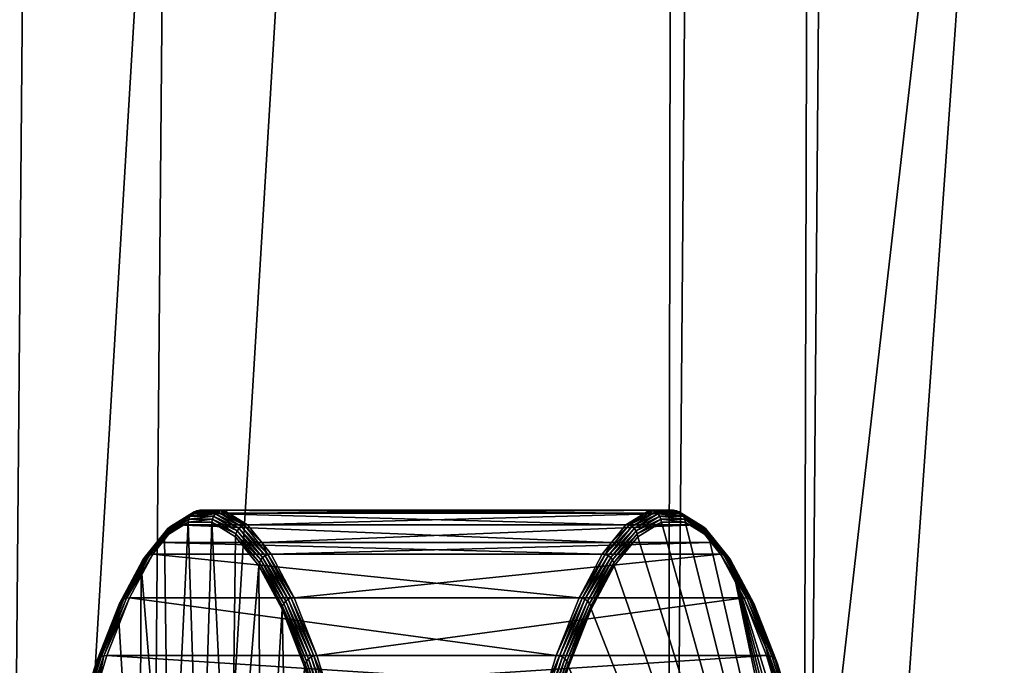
# Model space of a CAD drawing. Extents: x -0.3 to 1.4, y -0.88 to 0.41.
# Tile 88 of 172: x -0.2251 to -0.2085, y 0.0399 to 0.0507. Entities that reach past the tile are written whole.
import ezdxf

# ---------------------------------------------------------------- set-up
doc = ezdxf.new("R2010")
doc.units = 0
doc.linetypes.add('SOLIDLINE', pattern=[0])
doc.layers.add('BE3C_Space_1142_SLDPRT__Standar', color=251, linetype='SOLIDLINE')
doc.layers.add('Ueberlaufrosette_M5_SLDPRT__Sta', color=251, linetype='SOLIDLINE')

msp = doc.modelspace()

# ---------------------------------------------------------------- meshes
at = {"layer": 'BE3C_Space_1142_SLDPRT__Standar', "color": 251}
mesh = msp.add_polyface(dxfattribs=at)
corners = [(-0.230577, 0.223739, -0.087847), (-0.232497, 0.022572, -0.087856), (-0.222244, 0.215774, -0.149172), (-0.23248, 0.0225, -0.087991), (-0.221241, 0.214814, -0.155478), (-0.238458, 0.231253, -0.02), (-0.234869, 0.025297, -0.068996), (-0.231427, 0.224551, -0.081598), (-0.234126, 0.025817, -0.075002), (-0.222987, 0.014014, -0.155489), (-0.21142, 0.20541, -0.217248), (-0.211952, 0.014031, -0.222878), (-0.210395, 0.204428, -0.222867), (-0.199178, 0.193678, -0.284377), (-0.199297, 0.019728, -0.29), (-0.198081, 0.192627, -0.29), (-0.233001, 0.223734, -0.088573), (-0.236302, 0.025852, -0.077766), (-0.233911, 0.224603, -0.081874), (-0.236645, 0.025817, -0.075002), (-0.240943, 0.231302, -0.020263), (-0.237387, 0.025297, -0.068996), (-0.242637, 0.10828, -0.020263), (-0.234309, 0.018481, -0.093288), (-0.224727, 0.21583, -0.149467), (-0.223583, 0.214735, -0.156664), (-0.201638, 0.193725, -0.284824), (-0.200532, 0.192666, -0.290489), (-0.201387, 0.12574, -0.290488), (-0.212636, 0.204259, -0.224509), (-0.214201, 0.014027, -0.224522), (-0.213883, 0.205453, -0.217676), (-0.225335, 0.01401, -0.156676), (-0.193989, 0.222843, -0.288954), (-0.240496, 0.231904, -0.013624), (-0.243534, 0.014118, -0.011648), (-0.239533, 0.231711, -0.015461), (-0.241483, 0.014068, -0.015583), (-0.239501, 0.231697, -0.015597), (-0.238985, 0.231477, -0.017774), (-0.24153, 0.232112, -0.011654), (-0.24649, 0.01416, -0.008227), (-0.242998, 0.232298, -0.009978), (-0.244717, 0.232517, -0.008015), (-0.240447, 0.014009, -0.02), (-0.248324, 0.23282, -0.005522), (-0.250241, 0.014192, -0.005354), (-0.195754, 0.187701, -0.311869), (-0.19945, 0.207053, -0.290535), (-0.196341, 0.223498, -0.289495), (-0.197663, 0.21569, -0.290559), (-0.242699, 0.231948, -0.014774), (-0.245597, 0.014115, -0.01306), (-0.243548, 0.232145, -0.013131), (-0.241825, 0.231744, -0.016468), (-0.243825, 0.014064, -0.016458), (-0.24139, 0.231526, -0.01834), (-0.248197, 0.014157, -0.010053), (-0.24964, 0.232846, -0.00761), (-0.246232, 0.232531, -0.010018), (-0.243593, 0.232152, -0.013079)]
mesh.append_faces([[corners[k] for k in face] for face in [(0, 1, 2), (2, 3, 4), (5, 6, 7), (7, 8, 0), (4, 9, 10), (10, 11, 12), (12, 11, 13), (13, 14, 15), (16, 17, 18), (18, 19, 20), (20, 21, 22), (23, 16, 24), (23, 24, 25), (26, 27, 28), (26, 28, 29), (29, 28, 30), (29, 30, 31), (31, 32, 25), (13, 33, 12), (34, 35, 36), (36, 37, 38), (38, 37, 39), (34, 40, 35), (41, 40, 42), (41, 42, 43), (5, 39, 44), (43, 45, 46), (47, 28, 27), (48, 27, 26), (29, 49, 26), (26, 50, 48), (51, 52, 53), (51, 54, 55), (55, 54, 56), (55, 56, 22), (22, 56, 20), (57, 58, 59), (52, 59, 60), (52, 60, 53)]])
mesh = msp.add_polyface(dxfattribs=at)
corners = [(-0.222244, 0.215774, -0.149172), (-0.232497, 0.022572, -0.087856), (-0.23248, 0.0225, -0.087991), (-0.232425, 0.022271, -0.088417), (-0.221241, 0.214814, -0.155478), (-0.231788, 0.018481, -0.093288), (-0.231776, 0.018381, -0.09338), (-0.234869, 0.025297, -0.068996), (-0.234553, 0.025773, -0.071572), (-0.231427, 0.224551, -0.081598), (-0.234126, 0.025817, -0.075002), (-0.230577, 0.223739, -0.087847), (-0.233782, 0.025852, -0.077767), (-0.233462, 0.025452, -0.08031), (-0.233286, 0.024988, -0.081687), (-0.232714, 0.023474, -0.086179), (-0.231561, 0.01661, -0.095003), (-0.222987, 0.014014, -0.155489), (-0.21142, 0.20541, -0.217248), (-0.211952, 0.014031, -0.222878), (-0.199178, 0.193678, -0.284377), (-0.199297, 0.019728, -0.29), (-0.233001, 0.223734, -0.088573), (-0.234924, 0.022142, -0.088582), (-0.234945, 0.022271, -0.088417), (-0.235, 0.0225, -0.087991), (-0.235234, 0.023474, -0.086179), (-0.235806, 0.024988, -0.081687), (-0.234309, 0.018481, -0.093288), (-0.223583, 0.214735, -0.156664), (-0.234297, 0.018381, -0.09338), (-0.234083, 0.01661, -0.095003), (-0.213883, 0.205453, -0.217676), (-0.214201, 0.014027, -0.224522), (-0.225335, 0.01401, -0.156676), (-0.233855, 0.013996, -0.096695), (-0.150174, 0.001679, -0.390794), (-0.14968, 0.160077, -0.389899), (-0.1579, 0.163514, -0.381485), (-0.180134, 0.175671, -0.349855), (-0.188071, 0.015095, -0.333155), (-0.179004, 0.010928, -0.354268), (-0.191095, 0.185341, -0.32001), (-0.194608, 0.018214, -0.311414), (-0.193153, 0.187487, -0.311169), (-0.166006, 0.166903, -0.373189), (-0.166631, 0.006271, -0.373799), (-0.171926, 0.170577, -0.363412), (-0.163783, 0.164929, -0.379832), (-0.160057, 0.163445, -0.383536), (-0.160762, 0.003927, -0.384408), (-0.153278, 0.160744, -0.390273), (-0.151762, 0.001675, -0.392725), (-0.151232, 0.160119, -0.391784), (-0.1951, 0.187021, -0.314799), (-0.190426, 0.015091, -0.333992), (-0.197031, 0.018211, -0.31203), (-0.201575, 0.019726, -0.290488), (-0.195754, 0.187701, -0.311869), (-0.201387, 0.12574, -0.290488), (-0.181225, 0.010924, -0.355416), (-0.18153, 0.17507, -0.352716), (-0.173187, 0.169711, -0.367414), (-0.168607, 0.006266, -0.375331)]
mesh.append_faces([[corners[k] for k in face] for face in [(0, 1, 2), (2, 3, 4), (4, 3, 5), (4, 5, 6), (7, 8, 9), (9, 8, 10), (11, 10, 12), (11, 12, 13), (13, 14, 11), (11, 14, 15), (11, 15, 1), (6, 16, 4), (4, 16, 17), (18, 17, 19), (20, 19, 21), (22, 23, 24), (24, 25, 22), (22, 25, 26), (22, 26, 27), (28, 29, 30), (30, 29, 31), (23, 22, 28), (32, 33, 34), (29, 34, 35), (29, 35, 31), (36, 37, 38), (39, 40, 41), (42, 43, 40), (44, 21, 43), (38, 45, 46), (46, 47, 41), (48, 49, 50), (50, 49, 51), (52, 51, 53), (54, 55, 56), (56, 57, 58), (58, 57, 59), (60, 55, 61), (60, 62, 63)]])
mesh = msp.add_polyface(dxfattribs=at)
corners = [(-0.231561, 0.01661, -0.095003), (-0.231334, 0.014, -0.096693), (-0.222987, 0.014014, -0.155489), (-0.23124, 0.01292, -0.097392), (-0.231113, 0.011456, -0.09834), (-0.230973, 0.009101, -0.099355), (-0.211952, 0.014031, -0.222878), (-0.199337, 0.014051, -0.29), (-0.199297, 0.019728, -0.29), (-0.199374, 0.008773, -0.29), (-0.233495, 0.009101, -0.099355), (-0.233634, 0.011456, -0.09834), (-0.225335, 0.01401, -0.156676), (-0.233762, 0.01292, -0.097392), (-0.233855, 0.013996, -0.096695), (-0.201387, 0.12574, -0.290488), (-0.201575, 0.019726, -0.290488), (-0.214201, 0.014027, -0.224522), (-0.201585, 0.014047, -0.290488), (-0.166631, 0.006271, -0.373799), (-0.150174, 0.001679, -0.390794), (-0.1579, 0.163514, -0.381485), (-0.194608, 0.018214, -0.311414), (-0.160762, 0.003927, -0.384408), (-0.168607, 0.006266, -0.375331), (-0.163783, 0.164929, -0.379832), (-0.153278, 0.160744, -0.390273), (-0.151762, 0.001675, -0.392725), (-0.197031, 0.018211, -0.31203), (-0.233782, 0.025852, -0.077767), (-0.236302, 0.025852, -0.077766), (-0.233462, 0.025452, -0.08031), (-0.235982, 0.025452, -0.08031), (-0.233286, 0.024988, -0.081687), (-0.235806, 0.024988, -0.081687), (-0.232714, 0.023474, -0.086179), (-0.235234, 0.023474, -0.086179), (-0.232497, 0.022572, -0.087856), (-0.235, 0.0225, -0.087991), (-0.23248, 0.0225, -0.087991), (-0.234945, 0.022271, -0.088417), (-0.232425, 0.022271, -0.088417), (-0.234924, 0.022142, -0.088582), (-0.231788, 0.018481, -0.093288), (-0.234309, 0.018481, -0.093288), (-0.231776, 0.018381, -0.09338), (-0.234297, 0.018381, -0.09338), (-0.234083, 0.01661, -0.095003)]
mesh.append_faces([[corners[k] for k in face] for face in [(0, 1, 2), (2, 1, 3), (3, 4, 2), (2, 4, 5), (6, 7, 8), (7, 6, 9), (10, 11, 12), (12, 11, 13), (12, 13, 14), (15, 16, 17), (17, 16, 18), (19, 20, 21), (22, 8, 7), (22, 7, 9), (23, 24, 25), (23, 26, 27), (28, 18, 16), (29, 30, 31), (31, 32, 33), (33, 34, 35), (35, 34, 36), (35, 36, 37), (37, 36, 38), (37, 38, 39), (39, 38, 40), (39, 40, 41), (41, 40, 42), (41, 42, 43), (43, 42, 44), (43, 44, 45), (45, 44, 46), (45, 46, 0), (0, 46, 47), (0, 47, 1), (1, 47, 14), (1, 14, 3), (3, 14, 13), (3, 13, 4), (4, 13, 11)]])
at = {"layer": 'Ueberlaufrosette_M5_SLDPRT__Sta', "color": 251}
mesh = msp.add_polyface(dxfattribs=at)
corners = [(-0.222109, 0.04242, -0.071496), (-0.222081, 0.042462, -0.072142), (-0.222479, 0.042217, -0.068944), (-0.223644, 0.040026, -0.059588), (-0.223211, 0.041002, -0.06264), (-0.223263, 0.040995, -0.062648), (-0.222822, 0.041733, -0.065765), (-0.222874, 0.041727, -0.065773), (-0.222665, 0.041929, -0.067034), (-0.222428, 0.042223, -0.068937), (-0.222029, 0.042469, -0.072136), (-0.22163, 0.042469, -0.075344), (-0.221681, 0.042462, -0.07535), (-0.223691, 0.040008, -0.059601), (-0.22331, 0.040976, -0.06266), (-0.222921, 0.041707, -0.065783), (-0.222527, 0.042197, -0.068952), (-0.222129, 0.042443, -0.072149), (-0.221729, 0.042443, -0.075356), (-0.22373, 0.039977, -0.059616), (-0.22335, 0.040945, -0.062673), (-0.222961, 0.041676, -0.065794), (-0.222567, 0.042165, -0.068961), (-0.222169, 0.042411, -0.072155), (-0.221771, 0.042411, -0.075359), (-0.22338, 0.040905, -0.062688), (-0.222992, 0.041635, -0.065806), (-0.222598, 0.042124, -0.068969), (-0.222201, 0.042369, -0.072161), (-0.221802, 0.042369, -0.075362), (-0.223398, 0.040859, -0.062703), (-0.223011, 0.041588, -0.065817), (-0.222617, 0.042076, -0.068977), (-0.22222, 0.042321, -0.072165), (-0.221822, 0.042321, -0.075362), (-0.223403, 0.040809, -0.062717), (-0.223016, 0.041537, -0.065828), (-0.222623, 0.042025, -0.068984), (-0.222227, 0.042269, -0.072168), (-0.221829, 0.042269, -0.075361), (-0.221426, 0.042076, -0.07855)]
mesh.append_faces([[corners[k] for k in face] for face in [(0, 1, 2), (3, 4, 5), (5, 4, 6), (5, 6, 7), (7, 6, 8), (7, 8, 2), (2, 8, 9), (2, 9, 0), (0, 10, 1), (1, 10, 11), (1, 11, 12), (13, 5, 14), (14, 5, 7), (14, 7, 15), (15, 7, 2), (15, 2, 16), (16, 2, 1), (16, 1, 17), (17, 1, 12), (17, 12, 18), (19, 14, 20), (20, 14, 15), (20, 15, 21), (21, 15, 16), (21, 16, 22), (22, 16, 17), (22, 17, 23), (23, 17, 18), (23, 18, 24), (25, 20, 21), (25, 21, 26), (26, 21, 22), (26, 22, 27), (27, 22, 23), (27, 23, 28), (28, 23, 24), (28, 24, 29), (30, 25, 26), (30, 26, 31), (31, 26, 27), (31, 27, 32), (32, 27, 28), (32, 28, 33), (33, 28, 29), (33, 29, 34), (35, 30, 31), (35, 31, 36), (36, 31, 32), (36, 32, 37), (37, 32, 33), (37, 33, 38), (38, 33, 34), (38, 34, 39), (39, 34, 40)]])
mesh = msp.add_polyface(dxfattribs=at)
corners = [(-0.213453, 0.041929, -0.079507), (-0.220837, 0.041733, -0.081715), (-0.220995, 0.041929, -0.080446), (-0.21369, 0.042223, -0.077604), (-0.221232, 0.042223, -0.078543), (-0.214009, 0.04242, -0.075045), (-0.22155, 0.04242, -0.075984), (-0.214088, 0.042469, -0.074405), (-0.22163, 0.042469, -0.075344), (-0.214488, 0.042469, -0.071197), (-0.222029, 0.042469, -0.072136), (-0.214567, 0.04242, -0.070557), (-0.222109, 0.04242, -0.071496), (-0.214886, 0.042223, -0.067998), (-0.222428, 0.042223, -0.068937), (-0.215123, 0.041929, -0.066095), (-0.222665, 0.041929, -0.067034), (-0.215281, 0.041733, -0.064826), (-0.222822, 0.041733, -0.065765), (-0.21567, 0.041002, -0.061701), (-0.223211, 0.041002, -0.06264), (-0.216051, 0.040033, -0.05864), (-0.223593, 0.040033, -0.059579), (-0.220889, 0.041727, -0.08172), (-0.221283, 0.042217, -0.078549), (-0.221681, 0.042462, -0.07535), (-0.220448, 0.041002, -0.08484), (-0.2205, 0.040995, -0.084844), (-0.220067, 0.040033, -0.087901), (-0.221729, 0.042443, -0.075356), (-0.221331, 0.042197, -0.078553), (-0.220937, 0.041707, -0.081722), (-0.220548, 0.040976, -0.084845), (-0.220119, 0.040026, -0.087905), (-0.221771, 0.042411, -0.075359), (-0.221373, 0.042165, -0.078554), (-0.220979, 0.041676, -0.081721), (-0.22059, 0.040945, -0.084842), (-0.220167, 0.040008, -0.087904), (-0.221802, 0.042369, -0.075362), (-0.221405, 0.042124, -0.078553), (-0.221011, 0.041635, -0.081717), (-0.220623, 0.040905, -0.084835), (-0.22021, 0.039977, -0.087899), (-0.221822, 0.042321, -0.075362), (-0.221426, 0.042076, -0.07855), (-0.221032, 0.041588, -0.081711), (-0.220644, 0.040859, -0.084825), (-0.220243, 0.039939, -0.087889), (-0.221829, 0.042269, -0.075361), (-0.221433, 0.042025, -0.078545), (-0.22104, 0.041537, -0.081702), (-0.220653, 0.040809, -0.084812), (-0.220265, 0.039893, -0.087875)]
mesh.append_faces([[corners[k] for k in face] for face in [(0, 1, 2), (3, 2, 4), (5, 4, 6), (7, 6, 8), (9, 8, 10), (11, 10, 12), (13, 12, 14), (15, 14, 16), (17, 16, 18), (19, 18, 20), (21, 20, 22), (2, 23, 24), (25, 8, 6), (25, 6, 24), (24, 6, 4), (24, 4, 2), (2, 1, 23), (23, 1, 26), (23, 26, 27), (27, 26, 28), (29, 25, 24), (29, 24, 30), (30, 24, 23), (30, 23, 31), (31, 23, 27), (31, 27, 32), (32, 27, 33), (34, 29, 30), (34, 30, 35), (35, 30, 31), (35, 31, 36), (36, 31, 32), (36, 32, 37), (37, 32, 38), (39, 34, 35), (39, 35, 40), (40, 35, 36), (40, 36, 41), (41, 36, 37), (41, 37, 42), (42, 37, 43), (44, 39, 40), (44, 40, 45), (45, 40, 41), (45, 41, 46), (46, 41, 42), (46, 42, 47), (47, 42, 48), (49, 45, 50), (50, 45, 46), (50, 46, 51), (51, 46, 47), (51, 47, 52), (52, 47, 53)]])
mesh = msp.add_polyface(dxfattribs=at)
corners = [(-0.212906, 0.041002, -0.083901), (-0.220067, 0.040033, -0.087901), (-0.220448, 0.041002, -0.08484), (-0.213295, 0.041733, -0.080776), (-0.220837, 0.041733, -0.081715), (-0.213453, 0.041929, -0.079507), (-0.220995, 0.041929, -0.080446), (-0.21369, 0.042223, -0.077604), (-0.221232, 0.042223, -0.078543), (-0.214009, 0.04242, -0.075045), (-0.22155, 0.04242, -0.075984), (-0.214088, 0.042469, -0.074405), (-0.22163, 0.042469, -0.075344), (-0.214488, 0.042469, -0.071197), (-0.222029, 0.042469, -0.072136), (-0.214567, 0.04242, -0.070557), (-0.222109, 0.04242, -0.071496), (-0.214886, 0.042223, -0.067998), (-0.222428, 0.042223, -0.068937), (-0.215123, 0.041929, -0.066095), (-0.222665, 0.041929, -0.067034), (-0.215281, 0.041733, -0.064826), (-0.222822, 0.041733, -0.065765), (-0.21567, 0.041002, -0.061701), (-0.223211, 0.041002, -0.06264), (-0.216051, 0.040033, -0.05864), (-0.214834, 0.042217, -0.067992), (-0.215229, 0.041727, -0.064821), (-0.215999, 0.040026, -0.058636), (-0.21557, 0.040976, -0.061696), (-0.215618, 0.040995, -0.061697), (-0.215465, 0.040809, -0.061729), (-0.215078, 0.041537, -0.064839), (-0.215473, 0.040859, -0.061716), (-0.215085, 0.041588, -0.06483), (-0.215495, 0.040905, -0.061706), (-0.215106, 0.041635, -0.064824), (-0.215527, 0.040945, -0.061699), (-0.215139, 0.041676, -0.06482), (-0.215181, 0.041707, -0.064819), (-0.214685, 0.042025, -0.067996), (-0.214692, 0.042076, -0.067991), (-0.214713, 0.042124, -0.067988), (-0.214745, 0.042165, -0.067987), (-0.214786, 0.042197, -0.067988), (-0.214436, 0.042462, -0.071191), (-0.214388, 0.042443, -0.071186), (-0.214347, 0.042411, -0.071182), (-0.214315, 0.042369, -0.071179), (-0.214295, 0.042321, -0.071179), (-0.214288, 0.042269, -0.07118)]
mesh.append_faces([[corners[k] for k in face] for face in [(0, 1, 2), (0, 2, 3), (3, 2, 4), (3, 4, 5), (5, 6, 7), (7, 8, 9), (9, 10, 11), (11, 12, 13), (13, 14, 15), (15, 16, 17), (17, 18, 19), (19, 20, 21), (21, 22, 23), (23, 24, 25), (15, 17, 26), (19, 21, 27), (28, 29, 30), (25, 30, 23), (31, 32, 33), (33, 32, 34), (33, 34, 35), (35, 34, 36), (35, 36, 37), (37, 36, 38), (37, 38, 29), (29, 38, 39), (29, 39, 30), (30, 39, 27), (30, 27, 23), (23, 27, 21), (32, 40, 34), (34, 40, 41), (34, 41, 36), (36, 41, 42), (36, 42, 38), (38, 42, 43), (38, 43, 39), (39, 43, 44), (39, 44, 27), (27, 44, 26), (27, 26, 19), (19, 26, 17), (13, 15, 45), (45, 15, 26), (45, 26, 46), (46, 26, 44), (46, 44, 47), (47, 44, 43), (47, 43, 48), (48, 43, 42), (48, 42, 49), (49, 42, 41), (49, 41, 50), (50, 41, 40)]])
mesh = msp.add_polyface(dxfattribs=at)
corners = [(-0.213453, 0.041929, -0.079507), (-0.21369, 0.042223, -0.077604), (-0.213639, 0.042217, -0.077597), (-0.214009, 0.04242, -0.075045), (-0.214088, 0.042469, -0.074405), (-0.214037, 0.042462, -0.074399), (-0.214288, 0.042269, -0.07118), (-0.213891, 0.042269, -0.074373), (-0.214295, 0.042321, -0.071179), (-0.213897, 0.042321, -0.074376), (-0.214315, 0.042369, -0.071179), (-0.213917, 0.042369, -0.07438), (-0.214347, 0.042411, -0.071182), (-0.213948, 0.042411, -0.074386), (-0.214388, 0.042443, -0.071186), (-0.213989, 0.042443, -0.074392), (-0.214436, 0.042462, -0.071191), (-0.214488, 0.042469, -0.071197), (-0.213494, 0.042025, -0.077557), (-0.2135, 0.042076, -0.077564), (-0.21352, 0.042124, -0.077572), (-0.21355, 0.042165, -0.07758), (-0.213591, 0.042197, -0.077589), (-0.213295, 0.041733, -0.080776), (-0.213244, 0.041727, -0.080768), (-0.213197, 0.041707, -0.080758), (-0.213156, 0.041676, -0.080747), (-0.213126, 0.041635, -0.080736), (-0.213107, 0.041588, -0.080724), (-0.213101, 0.041537, -0.080713), (-0.212714, 0.040809, -0.083824), (-0.212719, 0.040859, -0.083838), (-0.212738, 0.040905, -0.083853), (-0.212768, 0.040945, -0.083868), (-0.212808, 0.040976, -0.083882), (-0.212855, 0.040995, -0.083893), (-0.212906, 0.041002, -0.083901), (-0.212357, 0.039939, -0.086907), (-0.212387, 0.039977, -0.086925), (-0.212427, 0.040008, -0.086941), (-0.212474, 0.040026, -0.086953)]
mesh.append_faces([[corners[k] for k in face] for face in [(0, 1, 2), (3, 4, 5), (6, 7, 8), (8, 7, 9), (8, 9, 10), (10, 9, 11), (10, 11, 12), (12, 11, 13), (12, 13, 14), (14, 13, 15), (14, 15, 16), (16, 15, 5), (16, 5, 17), (17, 5, 4), (7, 18, 9), (9, 18, 19), (9, 19, 11), (11, 19, 20), (11, 20, 13), (13, 20, 21), (13, 21, 15), (15, 21, 22), (15, 22, 5), (5, 22, 2), (5, 2, 3), (3, 2, 1), (23, 0, 24), (24, 0, 2), (24, 2, 25), (25, 2, 22), (25, 22, 26), (26, 22, 21), (26, 21, 27), (27, 21, 20), (27, 20, 28), (28, 20, 19), (28, 19, 29), (29, 19, 18), (29, 30, 28), (28, 30, 31), (28, 31, 27), (27, 31, 32), (27, 32, 26), (26, 32, 33), (26, 33, 25), (25, 33, 34), (25, 34, 24), (24, 34, 35), (24, 35, 23), (23, 35, 36), (32, 37, 33), (33, 38, 34), (34, 39, 35), (35, 40, 36)]])
mesh = msp.add_polyface(dxfattribs=at)
corners = [(-0.222544, 0.035757, -0.069622), (-0.222227, 0.042269, -0.072168), (-0.222028, 0.036, -0.073765), (-0.221829, 0.042269, -0.075361), (-0.221513, 0.035757, -0.077907), (-0.223053, 0.035032, -0.065536), (-0.223016, 0.041537, -0.065828), (-0.222623, 0.042025, -0.068984), (-0.223547, 0.033834, -0.06156), (-0.224152, 0.038649, -0.056706), (-0.223783, 0.039844, -0.059671), (-0.223403, 0.040809, -0.062717), (-0.21678, 0.037407, -0.052782), (-0.22425, 0.037692, -0.054296), (-0.224322, 0.037407, -0.05372), (-0.217124, 0.035765, -0.050018), (-0.224666, 0.035765, -0.050957), (-0.223741, 0.039552, -0.058388), (-0.223644, 0.040026, -0.059588), (-0.224014, 0.038826, -0.056609), (-0.224717, 0.035759, -0.050967), (-0.224373, 0.037401, -0.05373), (-0.223963, 0.038832, -0.0566), (-0.223593, 0.040033, -0.059579), (-0.223211, 0.041002, -0.06264), (-0.224763, 0.035742, -0.050983), (-0.22442, 0.037383, -0.053746), (-0.224061, 0.038808, -0.056623), (-0.223691, 0.040008, -0.059601), (-0.223263, 0.040995, -0.062648), (-0.224802, 0.035715, -0.051006), (-0.224459, 0.037355, -0.053766), (-0.224101, 0.038779, -0.056641), (-0.22373, 0.039977, -0.059616), (-0.22331, 0.040976, -0.06266), (-0.224831, 0.035681, -0.051032), (-0.224488, 0.037319, -0.053789), (-0.22413, 0.038741, -0.056662), (-0.22376, 0.039939, -0.059634), (-0.22335, 0.040945, -0.062673), (-0.22338, 0.040905, -0.062688), (-0.224848, 0.03564, -0.05106), (-0.224505, 0.037276, -0.053814), (-0.224148, 0.038697, -0.056684), (-0.223778, 0.039893, -0.059652), (-0.223398, 0.040859, -0.062703), (-0.224851, 0.035597, -0.051089), (-0.224509, 0.037231, -0.053839)]
mesh.append_faces([[corners[k] for k in face] for face in [(0, 1, 2), (2, 1, 3), (2, 3, 4), (5, 6, 0), (0, 6, 7), (0, 7, 1), (8, 9, 10), (5, 10, 11), (5, 11, 6), (12, 13, 14), (15, 14, 16), (17, 18, 19), (20, 16, 14), (20, 14, 21), (21, 14, 13), (21, 13, 19), (19, 13, 22), (19, 22, 17), (17, 23, 18), (18, 23, 24), (25, 21, 26), (26, 21, 19), (26, 19, 27), (27, 19, 18), (27, 18, 28), (28, 18, 29), (30, 26, 31), (31, 26, 27), (31, 27, 32), (32, 27, 28), (32, 28, 33), (33, 28, 34), (35, 31, 36), (36, 31, 32), (36, 32, 37), (37, 32, 33), (37, 33, 38), (38, 33, 39), (38, 39, 40), (41, 36, 42), (42, 36, 37), (42, 37, 43), (43, 37, 38), (43, 38, 44), (44, 38, 40), (44, 40, 45), (46, 42, 47), (47, 42, 43), (47, 43, 9), (9, 43, 44), (9, 44, 10), (10, 44, 45), (10, 45, 11)]])
mesh = msp.add_polyface(dxfattribs=at)
corners = [(-0.221513, 0.035757, -0.077907), (-0.22104, 0.041537, -0.081702), (-0.221004, 0.035032, -0.081993), (-0.220653, 0.040809, -0.084812), (-0.220509, 0.033834, -0.085969), (-0.220274, 0.039844, -0.087859), (-0.219905, 0.038649, -0.090824), (-0.221829, 0.042269, -0.075361), (-0.221433, 0.042025, -0.078545), (-0.216051, 0.040033, -0.05864), (-0.223593, 0.040033, -0.059579), (-0.216199, 0.039552, -0.057449), (-0.223741, 0.039552, -0.058388), (-0.216422, 0.038832, -0.055661), (-0.223963, 0.038832, -0.0566), (-0.216708, 0.037692, -0.053358), (-0.22425, 0.037692, -0.054296), (-0.21678, 0.037407, -0.052782), (-0.224322, 0.037407, -0.05372), (-0.217124, 0.035765, -0.050018), (-0.219409, 0.037692, -0.093184), (-0.219389, 0.037401, -0.093763), (-0.219748, 0.038826, -0.090883), (-0.2205, 0.040995, -0.084844), (-0.220067, 0.040033, -0.087901), (-0.220119, 0.040026, -0.087905), (-0.219919, 0.039552, -0.089092), (-0.219696, 0.038832, -0.09088), (-0.219338, 0.037407, -0.093759), (-0.218994, 0.035765, -0.096523), (-0.220548, 0.040976, -0.084845), (-0.220167, 0.040008, -0.087904), (-0.219797, 0.038808, -0.090881), (-0.219438, 0.037383, -0.093759), (-0.219045, 0.035759, -0.096526), (-0.22059, 0.040945, -0.084842), (-0.22021, 0.039977, -0.087899), (-0.219839, 0.038779, -0.090873), (-0.219481, 0.037355, -0.093749), (-0.219095, 0.035742, -0.096521), (-0.220623, 0.040905, -0.084835), (-0.220243, 0.039939, -0.087889), (-0.219873, 0.038741, -0.090861), (-0.219515, 0.037319, -0.093734), (-0.219138, 0.035715, -0.096509), (-0.220644, 0.040859, -0.084825), (-0.220265, 0.039893, -0.087875), (-0.219895, 0.038697, -0.090844), (-0.219538, 0.037276, -0.093714), (-0.219172, 0.035681, -0.096491), (-0.219548, 0.037231, -0.09369), (-0.219195, 0.03564, -0.096468)]
mesh.append_faces([[corners[k] for k in face] for face in [(0, 1, 2), (2, 1, 3), (2, 3, 4), (3, 5, 4), (4, 5, 6), (0, 7, 8), (0, 8, 1), (9, 10, 11), (11, 10, 12), (11, 12, 13), (13, 12, 14), (13, 14, 15), (15, 14, 16), (15, 16, 17), (17, 18, 19), (20, 21, 22), (23, 24, 25), (25, 24, 26), (25, 26, 22), (22, 26, 27), (22, 27, 20), (20, 28, 21), (21, 28, 29), (30, 25, 31), (31, 25, 22), (31, 22, 32), (32, 22, 21), (32, 21, 33), (33, 21, 34), (35, 31, 36), (36, 31, 32), (36, 32, 37), (37, 32, 33), (37, 33, 38), (38, 33, 39), (40, 36, 41), (41, 36, 37), (41, 37, 42), (42, 37, 38), (42, 38, 43), (43, 38, 44), (45, 41, 46), (46, 41, 42), (46, 42, 47), (47, 42, 43), (47, 43, 48), (48, 43, 49), (3, 46, 5), (5, 46, 47), (5, 47, 6), (6, 47, 48), (6, 48, 50), (50, 48, 51)]])
mesh = msp.add_polyface(dxfattribs=at)
corners = [(-0.211452, 0.035765, -0.095585), (-0.218994, 0.035765, -0.096523), (-0.211796, 0.037407, -0.092821), (-0.214288, 0.042269, -0.07118), (-0.214685, 0.042025, -0.067996), (-0.210079, 0.027112, -0.104997), (-0.213891, 0.042269, -0.074373), (-0.215078, 0.041537, -0.064839), (-0.215465, 0.040809, -0.061729), (-0.212335, 0.039844, -0.086871), (-0.211267, 0.035597, -0.095453), (-0.211966, 0.038649, -0.089835), (-0.211609, 0.037231, -0.092702), (-0.213101, 0.041537, -0.080713), (-0.21094, 0.033756, -0.098072), (-0.212714, 0.040809, -0.083824), (-0.213494, 0.042025, -0.077557), (-0.211867, 0.037692, -0.092245), (-0.212154, 0.038832, -0.089941), (-0.212103, 0.038826, -0.089932), (-0.212377, 0.039552, -0.088153), (-0.212525, 0.040033, -0.086962), (-0.212474, 0.040026, -0.086953), (-0.212719, 0.040859, -0.083838), (-0.21234, 0.039893, -0.086889), (-0.212738, 0.040905, -0.083853), (-0.212357, 0.039939, -0.086907), (-0.212768, 0.040945, -0.083868), (-0.212387, 0.039977, -0.086925), (-0.212808, 0.040976, -0.083882), (-0.212427, 0.040008, -0.086941), (-0.212855, 0.040995, -0.083893), (-0.212906, 0.041002, -0.083901), (-0.21197, 0.038697, -0.089857), (-0.211987, 0.038741, -0.089879), (-0.212017, 0.038779, -0.0899), (-0.212056, 0.038808, -0.089918), (-0.211745, 0.037401, -0.092811), (-0.211698, 0.037383, -0.092796), (-0.211659, 0.037355, -0.092775), (-0.21163, 0.037319, -0.092752), (-0.211613, 0.037276, -0.092727), (-0.21127, 0.03564, -0.095481), (-0.211287, 0.035681, -0.095509), (-0.211315, 0.035715, -0.095536), (-0.211354, 0.035742, -0.095558), (-0.211401, 0.035759, -0.095575)]
mesh.append_faces([[corners[k] for k in face] for face in [(0, 1, 2), (3, 4, 5), (3, 5, 6), (4, 7, 5), (5, 7, 8), (9, 10, 11), (11, 10, 12), (13, 14, 10), (13, 10, 15), (15, 10, 9), (5, 13, 16), (5, 16, 6), (17, 18, 19), (20, 21, 22), (15, 9, 23), (23, 9, 24), (23, 24, 25), (25, 24, 26), (27, 26, 28), (29, 28, 30), (31, 30, 22), (32, 22, 21), (9, 11, 24), (24, 11, 33), (24, 33, 26), (26, 33, 34), (26, 34, 28), (28, 34, 35), (28, 35, 30), (30, 35, 36), (30, 36, 22), (22, 36, 19), (22, 19, 20), (20, 19, 18), (2, 17, 37), (37, 17, 19), (37, 19, 38), (38, 19, 36), (38, 36, 39), (39, 36, 35), (39, 35, 40), (40, 35, 34), (40, 34, 41), (41, 34, 33), (41, 33, 12), (12, 33, 11), (12, 10, 41), (41, 42, 40), (40, 43, 39), (39, 44, 38), (38, 45, 37), (37, 45, 46), (37, 46, 2), (2, 46, 0)]])
mesh = msp.add_polyface(dxfattribs=at)
corners = [(-0.210525, 0.029641, -0.103025), (-0.218067, 0.029641, -0.103964), (-0.210815, 0.031871, -0.100702), (-0.218357, 0.031871, -0.10164), (-0.210938, 0.032689, -0.099708), (-0.21848, 0.032689, -0.100646), (-0.211124, 0.033916, -0.098217), (-0.218666, 0.033916, -0.099155), (-0.211386, 0.035395, -0.096111), (-0.218928, 0.035395, -0.09705), (-0.211452, 0.035765, -0.095585), (-0.215844, 0.039844, -0.058682), (-0.209836, 0.024565, -0.106949), (-0.210079, 0.027112, -0.104997), (-0.210345, 0.029502, -0.102858), (-0.210633, 0.031721, -0.100546), (-0.213101, 0.041537, -0.080713), (-0.215465, 0.040809, -0.061729), (-0.21094, 0.033756, -0.098072), (-0.211073, 0.033911, -0.098206), (-0.211401, 0.035759, -0.095575), (-0.211613, 0.037276, -0.092727), (-0.211267, 0.035597, -0.095453), (-0.21127, 0.03564, -0.095481), (-0.21163, 0.037319, -0.092752), (-0.211287, 0.035681, -0.095509), (-0.211659, 0.037355, -0.092775), (-0.211315, 0.035715, -0.095536), (-0.211698, 0.037383, -0.092796), (-0.211354, 0.035742, -0.095558), (-0.210943, 0.033798, -0.098104), (-0.21096, 0.033836, -0.098135), (-0.210988, 0.033869, -0.098164), (-0.211027, 0.033895, -0.098188), (-0.210764, 0.031866, -0.100691), (-0.210718, 0.031851, -0.100672), (-0.210679, 0.031827, -0.100646), (-0.210651, 0.031796, -0.100615), (-0.210635, 0.03176, -0.10058), (-0.210347, 0.029538, -0.102896), (-0.210362, 0.029572, -0.102933), (-0.21039, 0.0296, -0.102966), (-0.210429, 0.029623, -0.102994), (-0.210475, 0.029636, -0.103014)]
mesh.append_faces([[corners[k] for k in face] for face in [(0, 1, 2), (2, 1, 3), (2, 3, 4), (4, 3, 5), (4, 5, 6), (6, 7, 8), (8, 9, 10), (11, 12, 13), (14, 15, 16), (13, 17, 11), (15, 18, 16), (14, 16, 13), (4, 6, 19), (8, 10, 20), (21, 22, 23), (24, 23, 25), (26, 25, 27), (28, 27, 29), (22, 18, 23), (23, 18, 30), (23, 30, 25), (25, 30, 31), (25, 31, 27), (27, 31, 32), (27, 32, 29), (29, 32, 33), (29, 33, 20), (20, 33, 19), (20, 19, 8), (8, 19, 6), (2, 4, 34), (34, 4, 19), (34, 19, 35), (35, 19, 33), (35, 33, 36), (36, 33, 32), (36, 32, 37), (37, 32, 31), (37, 31, 38), (38, 31, 30), (38, 30, 15), (15, 30, 18), (15, 14, 38), (38, 14, 39), (38, 39, 37), (37, 39, 40), (37, 40, 36), (36, 40, 41), (36, 41, 35), (35, 41, 42), (35, 42, 34), (34, 42, 43), (34, 43, 2), (2, 43, 0)]])
mesh = msp.add_polyface(dxfattribs=at)
corners = [(-0.211796, 0.037407, -0.092821), (-0.218994, 0.035765, -0.096523), (-0.219338, 0.037407, -0.093759), (-0.211867, 0.037692, -0.092245), (-0.219409, 0.037692, -0.093184), (-0.212154, 0.038832, -0.089941), (-0.219696, 0.038832, -0.09088), (-0.212377, 0.039552, -0.088153), (-0.219919, 0.039552, -0.089092), (-0.212525, 0.040033, -0.086962), (-0.220067, 0.040033, -0.087901), (-0.212906, 0.041002, -0.083901), (-0.216199, 0.039552, -0.057449), (-0.216422, 0.038832, -0.055661), (-0.21637, 0.038826, -0.055658), (-0.216708, 0.037692, -0.053358), (-0.21678, 0.037407, -0.052782), (-0.216728, 0.037401, -0.052778), (-0.216923, 0.03564, -0.050073), (-0.21657, 0.037231, -0.052851), (-0.21658, 0.037276, -0.052828), (-0.216946, 0.035681, -0.05005), (-0.216602, 0.037319, -0.052807), (-0.21698, 0.035715, -0.050032), (-0.216636, 0.037355, -0.052792), (-0.217023, 0.035742, -0.05002), (-0.216679, 0.037383, -0.052782), (-0.217072, 0.035759, -0.050015), (-0.217124, 0.035765, -0.050018), (-0.216213, 0.038649, -0.055717), (-0.216222, 0.038697, -0.055697), (-0.216245, 0.038741, -0.05568), (-0.216278, 0.038779, -0.055668), (-0.216321, 0.038808, -0.05566), (-0.216051, 0.040033, -0.05864), (-0.215999, 0.040026, -0.058636), (-0.21595, 0.040008, -0.058637), (-0.215908, 0.039977, -0.058643), (-0.215875, 0.039939, -0.058652), (-0.215853, 0.039893, -0.058666), (-0.215844, 0.039844, -0.058682), (-0.215465, 0.040809, -0.061729), (-0.215473, 0.040859, -0.061716), (-0.215495, 0.040905, -0.061706), (-0.215527, 0.040945, -0.061699), (-0.21557, 0.040976, -0.061696), (-0.215618, 0.040995, -0.061697)]
mesh.append_faces([[corners[k] for k in face] for face in [(0, 1, 2), (0, 2, 3), (3, 2, 4), (3, 4, 5), (5, 4, 6), (5, 6, 7), (7, 6, 8), (7, 8, 9), (9, 8, 10), (9, 10, 11), (12, 13, 14), (15, 16, 17), (18, 19, 20), (21, 20, 22), (23, 22, 24), (25, 24, 26), (27, 26, 17), (27, 17, 28), (28, 17, 16), (19, 29, 20), (20, 29, 30), (20, 30, 22), (22, 30, 31), (22, 31, 24), (24, 31, 32), (24, 32, 26), (26, 32, 33), (26, 33, 17), (17, 33, 14), (17, 14, 15), (15, 14, 13), (34, 12, 35), (35, 12, 14), (35, 14, 36), (36, 14, 33), (36, 33, 37), (37, 33, 32), (37, 32, 38), (38, 32, 31), (38, 31, 39), (39, 31, 30), (39, 30, 40), (40, 30, 29), (40, 41, 39), (39, 41, 42), (39, 42, 38), (38, 42, 43), (38, 43, 37), (37, 43, 44), (37, 44, 36), (36, 44, 45), (36, 45, 35), (35, 46, 34)]])

doc.saveas('drawing.dxf')
